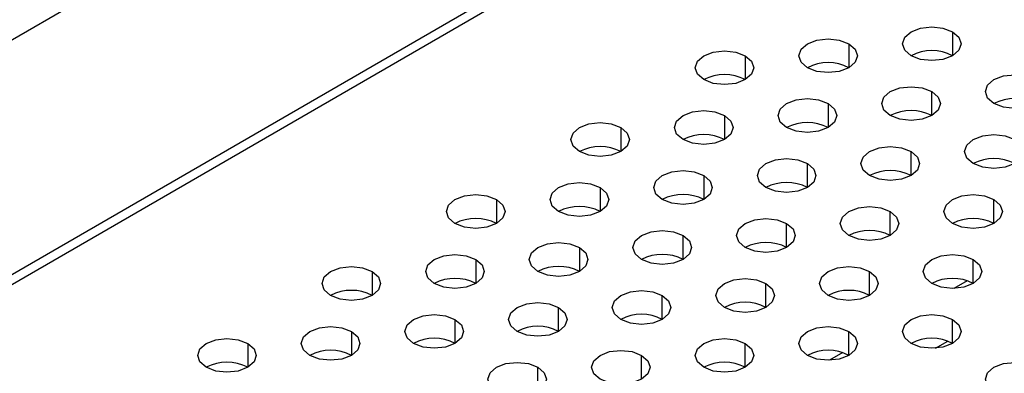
# Model space of a CAD drawing. Header units: millimetres. Extents: x 0 to 1118, y 0 to 864.
# Tile 226 of 254: x 948.7 to 954.29, y 732.2 to 734.2. Entities that reach past the tile are written whole.
import ezdxf

# ---------------------------------------------------------------- set-up
doc = ezdxf.new("R2010")
doc.units = ezdxf.units.MM

msp = doc.modelspace()

# ---------------------------------------------------------------- linework, layer by layer
at = {"color": 7, "linetype": 'Continuous', "lineweight": 25}
for p, q in [((897.8606, 704.7687), (963.1502, 742.4595)), ((963.5037, 741.3299), (897.5071, 703.2309)), ((897.5307, 703.1901), (963.5273, 741.2891))]:
    msp.add_line(p, q, dxfattribs=at)
at = {"color": 8, "linetype": 'Continuous', "lineweight": 25}
for p, q in [((953.999, 734.1353), (953.999, 733.9993)), ((953.4098, 734.0673), (953.4098, 733.9312)), ((952.8205, 733.9993), (952.8205, 733.8632)), ((953.8812, 733.6591), (953.8812, 733.7952)), ((953.2919, 733.7271), (953.2919, 733.5911)), ((952.7027, 733.6591), (952.7027, 733.523)), ((952.1134, 733.5911), (952.1134, 733.455)), ((953.7633, 733.3189), (953.7633, 733.455)), ((953.1741, 733.2509), (953.1741, 733.387)), ((952.5848, 733.3189), (952.5848, 733.1829)), ((951.9956, 733.2509), (951.9956, 733.1148)), ((951.4063, 733.1829), (951.4063, 733.0468)), ((954.2347, 733.0468), (954.2347, 733.1829)), ((953.6455, 732.9788), (953.6455, 733.1148)), ((953.0562, 732.9107), (953.0562, 733.0468)), ((952.467, 732.8427), (952.467, 732.9788)), ((951.8777, 732.9107), (951.8777, 732.7746)), ((951.2885, 732.8427), (951.2885, 732.7066)), ((954.1169, 732.7066), (954.1169, 732.8427)), ((950.6992, 732.7746), (950.6992, 732.6386)), ((953.5276, 732.6386), (953.5276, 732.7746)), ((954.0825, 732.7218), (954.0075, 732.6786)), ((952.9384, 732.5705), (952.9384, 732.7066)), ((952.3491, 732.5025), (952.3491, 732.6386)), ((951.7599, 732.4345), (951.7599, 732.5705)), ((951.1706, 732.5025), (951.1706, 732.3664)), ((953.999, 732.3664), (953.999, 732.5025)), ((950.5813, 732.4345), (950.5813, 732.2984)), ((953.4098, 732.2984), (953.4098, 732.4345)), ((953.9024, 732.339), (953.9718, 732.3791)), ((949.9921, 732.3664), (949.9921, 732.2304)), ((952.8205, 732.2304), (952.8205, 732.3664)), ((952.2313, 732.1623), (952.2313, 732.2984)), ((953.3754, 732.3136), (953.3004, 732.2704)), ((951.642, 732.0943), (951.642, 732.2304))]:
    msp.add_line(p, q, dxfattribs=at)
at = {"color": 7, "linetype": 'Continuous', "lineweight": 25, "flags": 128}
for points in [[(953.7633, 733.9993), (953.7272, 734.0305), (953.7145, 734.0673), (953.7272, 734.1041), (953.7633, 734.1353), (953.8174, 734.1562), (953.8812, 734.1635), (953.945, 734.1562), (953.999, 734.1353)], [(953.999, 734.1353), (954.0352, 734.1041), (954.0478, 734.0673), (954.0352, 734.0305), (953.999, 733.9993), (953.945, 733.9784), (953.8812, 733.9711), (953.8174, 733.9784), (953.7633, 733.9993)], [(953.1741, 733.9312), (953.1379, 733.9624), (953.1253, 733.9993), (953.1379, 734.0361), (953.1741, 734.0673), (953.2281, 734.0882), (953.2919, 734.0955), (953.3557, 734.0882), (953.4098, 734.0673)], [(953.4098, 734.0673), (953.4459, 734.0361), (953.4586, 733.9993), (953.4459, 733.9624), (953.4098, 733.9312), (953.3557, 733.9104), (953.2919, 733.903), (953.2281, 733.9104), (953.1741, 733.9312)], [(952.5848, 733.8632), (952.5487, 733.8944), (952.536, 733.9312), (952.5487, 733.968), (952.5848, 733.9993), (952.6389, 734.0201), (952.7027, 734.0274), (952.7664, 734.0201), (952.8205, 733.9993)], [(952.8205, 733.9993), (952.8566, 733.968), (952.8693, 733.9312), (952.8566, 733.8944), (952.8205, 733.8632), (952.7664, 733.8423), (952.7027, 733.835), (952.6389, 733.8423), (952.5848, 733.8632)], [(954.2347, 733.7271), (954.1986, 733.7583), (954.1859, 733.7952), (954.1986, 733.832), (954.2347, 733.8632), (954.2888, 733.884), (954.3526, 733.8914), (954.4164, 733.884), (954.4704, 733.8632)], [(954.4704, 733.8632), (954.5066, 733.832), (954.5193, 733.7952), (954.5066, 733.7583), (954.4704, 733.7271), (954.4164, 733.7063), (954.3526, 733.6989), (954.2888, 733.7063), (954.2347, 733.7271)], [(953.6455, 733.6591), (953.6093, 733.6903), (953.5967, 733.7271), (953.6093, 733.7639), (953.6455, 733.7952), (953.6995, 733.816), (953.7633, 733.8233), (953.8271, 733.816), (953.8812, 733.7952)], [(953.8812, 733.7952), (953.9173, 733.7639), (953.93, 733.7271), (953.9173, 733.6903), (953.8812, 733.6591), (953.8271, 733.6382), (953.7633, 733.6309), (953.6995, 733.6382), (953.6455, 733.6591)], [(953.0562, 733.5911), (953.0201, 733.6223), (953.0074, 733.6591), (953.0201, 733.6959), (953.0562, 733.7271), (953.1103, 733.748), (953.1741, 733.7553), (953.2379, 733.748), (953.2919, 733.7271)], [(953.2919, 733.7271), (953.3281, 733.6959), (953.3407, 733.6591), (953.3281, 733.6223), (953.2919, 733.5911), (953.2379, 733.5702), (953.1741, 733.5629), (953.1103, 733.5702), (953.0562, 733.5911)], [(952.467, 733.523), (952.4308, 733.5542), (952.4182, 733.5911), (952.4308, 733.6279), (952.467, 733.6591), (952.521, 733.6799), (952.5848, 733.6873), (952.6486, 733.6799), (952.7027, 733.6591)], [(951.8777, 733.455), (951.8416, 733.4862), (951.8289, 733.523), (951.8416, 733.5598), (951.8777, 733.5911), (951.9318, 733.6119), (951.9956, 733.6192), (952.0593, 733.6119), (952.1134, 733.5911)], [(952.7027, 733.6591), (952.7388, 733.6279), (952.7515, 733.5911), (952.7388, 733.5542), (952.7027, 733.523), (952.6486, 733.5022), (952.5848, 733.4948), (952.521, 733.5022), (952.467, 733.523)], [(952.1134, 733.5911), (952.1495, 733.5598), (952.1622, 733.523), (952.1495, 733.4862), (952.1134, 733.455), (952.0593, 733.4341), (951.9956, 733.4268), (951.9318, 733.4341), (951.8777, 733.455)], [(954.1169, 733.387), (954.0808, 733.4182), (954.0681, 733.455), (954.0808, 733.4918), (954.1169, 733.523), (954.171, 733.5439), (954.2347, 733.5512), (954.2985, 733.5439), (954.3526, 733.523)], [(954.3526, 733.523), (954.3887, 733.4918), (954.4014, 733.455), (954.3887, 733.4182), (954.3526, 733.387), (954.2985, 733.3661), (954.2347, 733.3588), (954.171, 733.3661), (954.1169, 733.387)], [(953.5276, 733.3189), (953.4915, 733.3501), (953.4788, 733.387), (953.4915, 733.4238), (953.5276, 733.455), (953.5817, 733.4758), (953.6455, 733.4832), (953.7093, 733.4758), (953.7633, 733.455)], [(953.7633, 733.455), (953.7995, 733.4238), (953.8121, 733.387), (953.7995, 733.3501), (953.7633, 733.3189), (953.7093, 733.2981), (953.6455, 733.2907), (953.5817, 733.2981), (953.5276, 733.3189)], [(952.9384, 733.2509), (952.9022, 733.2821), (952.8896, 733.3189), (952.9022, 733.3557), (952.9384, 733.387), (952.9924, 733.4078), (953.0562, 733.4151), (953.12, 733.4078), (953.1741, 733.387)], [(953.1741, 733.387), (953.2102, 733.3557), (953.2229, 733.3189), (953.2102, 733.2821), (953.1741, 733.2509), (953.12, 733.23), (953.0562, 733.2227), (952.9924, 733.23), (952.9384, 733.2509)], [(952.3491, 733.1829), (952.313, 733.2141), (952.3003, 733.2509), (952.313, 733.2877), (952.3491, 733.3189), (952.4032, 733.3398), (952.467, 733.3471), (952.5307, 733.3398), (952.5848, 733.3189)], [(951.7599, 733.1148), (951.7237, 733.146), (951.711, 733.1829), (951.7237, 733.2197), (951.7599, 733.2509), (951.8139, 733.2717), (951.8777, 733.2791), (951.9415, 733.2717), (951.9956, 733.2509)], [(952.5848, 733.3189), (952.6209, 733.2877), (952.6336, 733.2509), (952.6209, 733.2141), (952.5848, 733.1829), (952.5307, 733.162), (952.467, 733.1547), (952.4032, 733.162), (952.3491, 733.1829)], [(951.9956, 733.2509), (952.0317, 733.2197), (952.0444, 733.1829), (952.0317, 733.146), (951.9956, 733.1148), (951.9415, 733.094), (951.8777, 733.0866), (951.8139, 733.094), (951.7599, 733.1148)], [(951.1706, 733.0468), (951.1345, 733.078), (951.1218, 733.1148), (951.1345, 733.1516), (951.1706, 733.1829), (951.2247, 733.2037), (951.2885, 733.211), (951.3522, 733.2037), (951.4063, 733.1829)], [(951.4063, 733.1829), (951.4424, 733.1516), (951.4551, 733.1148), (951.4424, 733.078), (951.4063, 733.0468), (951.3522, 733.0259), (951.2885, 733.0186), (951.2247, 733.0259), (951.1706, 733.0468)], [(953.999, 733.0468), (953.9629, 733.078), (953.9502, 733.1148), (953.9629, 733.1516), (953.999, 733.1829), (954.0531, 733.2037), (954.1169, 733.211), (954.1807, 733.2037), (954.2347, 733.1829)], [(954.2347, 733.1829), (954.2709, 733.1516), (954.2835, 733.1148), (954.2709, 733.078), (954.2347, 733.0468), (954.1807, 733.0259), (954.1169, 733.0186), (954.0531, 733.0259), (953.999, 733.0468)], [(953.4098, 732.9788), (953.3736, 733.01), (953.361, 733.0468), (953.3736, 733.0836), (953.4098, 733.1148), (953.4638, 733.1357), (953.5276, 733.143), (953.5914, 733.1357), (953.6455, 733.1148)], [(953.6455, 733.1148), (953.6816, 733.0836), (953.6943, 733.0468), (953.6816, 733.01), (953.6455, 732.9788), (953.5914, 732.9579), (953.5276, 732.9506), (953.4638, 732.9579), (953.4098, 732.9788)], [(952.8205, 732.9107), (952.7844, 732.9419), (952.7717, 732.9788), (952.7844, 733.0156), (952.8205, 733.0468), (952.8746, 733.0676), (952.9384, 733.075), (953.0022, 733.0676), (953.0562, 733.0468)], [(952.2313, 732.8427), (952.1951, 732.8739), (952.1824, 732.9107), (952.1951, 732.9475), (952.2313, 732.9788), (952.2853, 732.9996), (952.3491, 733.0069), (952.4129, 732.9996), (952.467, 732.9788)], [(953.0562, 733.0468), (953.0924, 733.0156), (953.105, 732.9788), (953.0924, 732.9419), (953.0562, 732.9107), (953.0022, 732.8899), (952.9384, 732.8825), (952.8746, 732.8899), (952.8205, 732.9107)], [(951.642, 732.7746), (951.6059, 732.8059), (951.5932, 732.8427), (951.6059, 732.8795), (951.642, 732.9107), (951.6961, 732.9316), (951.7599, 732.9389), (951.8236, 732.9316), (951.8777, 732.9107)], [(952.467, 732.9788), (952.5031, 732.9475), (952.5158, 732.9107), (952.5031, 732.8739), (952.467, 732.8427), (952.4129, 732.8218), (952.3491, 732.8145), (952.2853, 732.8218), (952.2313, 732.8427)], [(951.8777, 732.9107), (951.9138, 732.8795), (951.9265, 732.8427), (951.9138, 732.8059), (951.8777, 732.7746), (951.8236, 732.7538), (951.7599, 732.7465), (951.6961, 732.7538), (951.642, 732.7746)], [(951.0528, 732.7066), (951.0166, 732.7378), (951.0039, 732.7746), (951.0166, 732.8115), (951.0528, 732.8427), (951.1068, 732.8635), (951.1706, 732.8709), (951.2344, 732.8635), (951.2885, 732.8427)], [(951.2885, 732.8427), (951.3246, 732.8115), (951.3373, 732.7746), (951.3246, 732.7378), (951.2885, 732.7066), (951.2344, 732.6858), (951.1706, 732.6784), (951.1068, 732.6858), (951.0528, 732.7066)], [(953.8812, 732.7066), (953.8451, 732.7378), (953.8324, 732.7746), (953.8451, 732.8115), (953.8812, 732.8427), (953.9353, 732.8635), (953.999, 732.8709), (954.0628, 732.8635), (954.1169, 732.8427)], [(954.1169, 732.8427), (954.153, 732.8115), (954.1657, 732.7746), (954.153, 732.7378), (954.1169, 732.7066), (954.0628, 732.6858), (953.999, 732.6784), (953.9353, 732.6858), (953.8812, 732.7066)], [(950.4635, 732.6386), (950.4274, 732.6698), (950.4147, 732.7066), (950.4274, 732.7434), (950.4635, 732.7746), (950.5176, 732.7955), (950.5813, 732.8028), (950.6451, 732.7955), (950.6992, 732.7746)], [(950.6992, 732.7746), (950.7353, 732.7434), (950.748, 732.7066), (950.7353, 732.6698), (950.6992, 732.6386), (950.6451, 732.6177), (950.5813, 732.6104), (950.5176, 732.6177), (950.4635, 732.6386)], [(953.2919, 732.6386), (953.2558, 732.6698), (953.2431, 732.7066), (953.2558, 732.7434), (953.2919, 732.7746), (953.346, 732.7955), (953.4098, 732.8028), (953.4736, 732.7955), (953.5276, 732.7746)], [(953.5276, 732.7746), (953.5638, 732.7434), (953.5764, 732.7066), (953.5638, 732.6698), (953.5276, 732.6386), (953.4736, 732.6177), (953.4098, 732.6104), (953.346, 732.6177), (953.2919, 732.6386)], [(952.7027, 732.5705), (952.6665, 732.6018), (952.6539, 732.6386), (952.6665, 732.6754), (952.7027, 732.7066), (952.7567, 732.7275), (952.8205, 732.7348), (952.8843, 732.7275), (952.9384, 732.7066)], [(952.1134, 732.5025), (952.0773, 732.5337), (952.0646, 732.5705), (952.0773, 732.6074), (952.1134, 732.6386), (952.1675, 732.6594), (952.2313, 732.6668), (952.295, 732.6594), (952.3491, 732.6386)], [(952.9384, 732.7066), (952.9745, 732.6754), (952.9872, 732.6386), (952.9745, 732.6018), (952.9384, 732.5705), (952.8843, 732.5497), (952.8205, 732.5424), (952.7567, 732.5497), (952.7027, 732.5705)], [(952.3491, 732.6386), (952.3852, 732.6074), (952.3979, 732.5705), (952.3852, 732.5337), (952.3491, 732.5025), (952.295, 732.4817), (952.2313, 732.4743), (952.1675, 732.4817), (952.1134, 732.5025)], [(951.5242, 732.4345), (951.488, 732.4657), (951.4753, 732.5025), (951.488, 732.5393), (951.5242, 732.5705), (951.5782, 732.5914), (951.642, 732.5987), (951.7058, 732.5914), (951.7599, 732.5705)], [(951.7599, 732.5705), (951.796, 732.5393), (951.8087, 732.5025), (951.796, 732.4657), (951.7599, 732.4345), (951.7058, 732.4136), (951.642, 732.4063), (951.5782, 732.4136), (951.5242, 732.4345)], [(950.9349, 732.3664), (950.8988, 732.3977), (950.8861, 732.4345), (950.8988, 732.4713), (950.9349, 732.5025), (950.989, 732.5234), (951.0528, 732.5307), (951.1165, 732.5234), (951.1706, 732.5025)], [(951.1706, 732.5025), (951.2067, 732.4713), (951.2194, 732.4345), (951.2067, 732.3977), (951.1706, 732.3664), (951.1165, 732.3456), (951.0528, 732.3383), (950.989, 732.3456), (950.9349, 732.3664)], [(953.7633, 732.3664), (953.7272, 732.3977), (953.7145, 732.4345), (953.7272, 732.4713), (953.7633, 732.5025), (953.8174, 732.5234), (953.8812, 732.5307), (953.945, 732.5234), (953.999, 732.5025)], [(953.999, 732.5025), (954.0352, 732.4713), (954.0478, 732.4345), (954.0352, 732.3977), (953.999, 732.3664), (953.945, 732.3456), (953.8812, 732.3383), (953.8174, 732.3456), (953.7633, 732.3664)], [(950.3456, 732.2984), (950.3095, 732.3296), (950.2968, 732.3664), (950.3095, 732.4033), (950.3456, 732.4345), (950.3997, 732.4553), (950.4635, 732.4627), (950.5273, 732.4553), (950.5813, 732.4345)], [(950.5813, 732.4345), (950.6175, 732.4033), (950.6302, 732.3664), (950.6175, 732.3296), (950.5813, 732.2984), (950.5273, 732.2776), (950.4635, 732.2702), (950.3997, 732.2776), (950.3456, 732.2984)], [(953.1741, 732.2984), (953.1379, 732.3296), (953.1253, 732.3664), (953.1379, 732.4033), (953.1741, 732.4345), (953.2281, 732.4553), (953.2919, 732.4627), (953.3557, 732.4553), (953.4098, 732.4345)], [(953.4098, 732.4345), (953.4459, 732.4033), (953.4586, 732.3664), (953.4459, 732.3296), (953.4098, 732.2984), (953.3557, 732.2776), (953.2919, 732.2702), (953.2281, 732.2776), (953.1741, 732.2984)], [(949.7564, 732.2304), (949.7203, 732.2616), (949.7076, 732.2984), (949.7203, 732.3352), (949.7564, 732.3664), (949.8105, 732.3873), (949.8742, 732.3946), (949.938, 732.3873), (949.9921, 732.3664)], [(952.5848, 732.2304), (952.5487, 732.2616), (952.536, 732.2984), (952.5487, 732.3352), (952.5848, 732.3664), (952.6389, 732.3873), (952.7027, 732.3946), (952.7664, 732.3873), (952.8205, 732.3664)], [(949.9921, 732.3664), (950.0282, 732.3352), (950.0409, 732.2984), (950.0282, 732.2616), (949.9921, 732.2304), (949.938, 732.2095), (949.8742, 732.2022), (949.8105, 732.2095), (949.7564, 732.2304)], [(951.9956, 732.1623), (951.9594, 732.1936), (951.9467, 732.2304), (951.9594, 732.2672), (951.9956, 732.2984), (952.0496, 732.3193), (952.1134, 732.3266), (952.1772, 732.3193), (952.2313, 732.2984)], [(952.8205, 732.3664), (952.8566, 732.3352), (952.8693, 732.2984), (952.8566, 732.2616), (952.8205, 732.2304), (952.7664, 732.2095), (952.7027, 732.2022), (952.6389, 732.2095), (952.5848, 732.2304)], [(952.2313, 732.2984), (952.2674, 732.2672), (952.2801, 732.2304), (952.2674, 732.1936), (952.2313, 732.1623), (952.1772, 732.1415), (952.1134, 732.1342), (952.0496, 732.1415), (951.9956, 732.1623)], [(951.4063, 732.0943), (951.3702, 732.1255), (951.3575, 732.1623), (951.3702, 732.1992), (951.4063, 732.2304), (951.4604, 732.2512), (951.5242, 732.2586), (951.5879, 732.2512), (951.642, 732.2304)], [(951.642, 732.2304), (951.6781, 732.1992), (951.6908, 732.1623), (951.6781, 732.1255), (951.642, 732.0943), (951.5879, 732.0735), (951.5242, 732.0661), (951.4604, 732.0735), (951.4063, 732.0943)], [(954.2347, 732.0943), (954.1986, 732.1255), (954.1859, 732.1623), (954.1986, 732.1992), (954.2347, 732.2304), (954.2888, 732.2512), (954.3526, 732.2586), (954.4164, 732.2512), (954.4704, 732.2304)]]:
    msp.add_lwpolyline(points, dxfattribs=at)
at = {"color": 7, "linetype": 'Continuous', "lineweight": 25}
for centre in [(953.8812, 733.7718), (953.2919, 733.7037), (952.7027, 733.6357), (954.3526, 733.4996), (953.7633, 733.4316), (953.1741, 733.3636), (952.5848, 733.2955), (951.9956, 733.2275), (954.2347, 733.1595), (953.6455, 733.0914), (953.0562, 733.0234), (952.467, 732.9554), (951.8777, 732.8873), (951.2885, 732.8193), (954.1169, 732.8193), (953.5276, 732.7513), (952.9384, 732.6832), (952.3491, 732.6152), (951.7599, 732.5472), (951.1706, 732.4791), (953.999, 732.4791), (950.5813, 732.4111), (953.4098, 732.4111), (952.8205, 732.3431), (952.2313, 732.275), (951.642, 732.207), (951.0528, 732.139), (953.8812, 732.139), (950.4635, 732.0709), (953.2919, 732.0709), (949.8742, 732.0029), (952.7027, 732.0029)]:
    msp.add_arc(centre, 0.2562, 62.61, 117.3846, dxfattribs=at)

doc.saveas('drawing.dxf')
